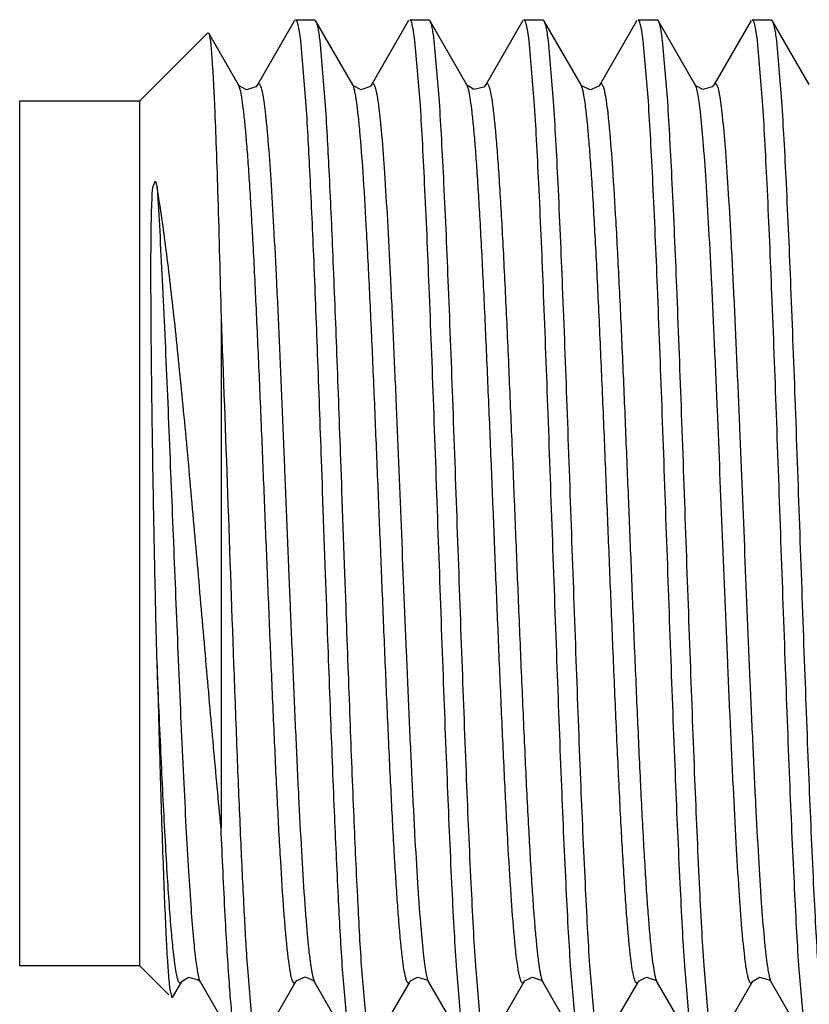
# Model space of a CAD drawing. Header units: inches. Extents: x 0 to 22, y 0 to 17.
# Tile 14 of 42: x 7.793 to 7.986, y 9.142 to 9.382. Entities that reach past the tile are written whole.
import ezdxf

# ---------------------------------------------------------------- set-up
doc = ezdxf.new("R2010")
doc.units = ezdxf.units.IN
doc.header["$LTSCALE"] = 1.21
doc.header["$MEASUREMENT"] = 0
doc.layers.get('0').update_dxf_attribs({"linetype": 'CONTINUOUS'})

msp = doc.modelspace()

# ---------------------------------------------------------------- linework, layer by layer
at = {"color": 7, "linetype": 'CONTINUOUS'}
for p, q in [((7.86025, 9.38135), (7.85124, 9.36576)), ((7.86052, 9.38158), (7.86514, 9.38158)), ((7.86514, 9.38158), (7.86541, 9.38135)), ((7.87443, 9.36576), (7.86541, 9.38135)), ((7.88803, 9.38135), (7.87901, 9.36576)), ((7.8883, 9.38158), (7.89292, 9.38158)), ((7.89292, 9.38158), (7.89319, 9.38136)), ((7.90222, 9.36575), (7.89319, 9.38136)), ((7.91581, 9.38135), (7.90679, 9.36576)), ((7.91608, 9.38158), (7.9207, 9.38158)), ((7.9207, 9.38158), (7.92097, 9.38135)), ((7.92999, 9.36576), (7.92097, 9.38135)), ((7.94359, 9.38135), (7.93457, 9.36576)), ((7.94386, 9.38158), (7.94848, 9.38158)), ((7.94848, 9.38158), (7.94875, 9.38135)), ((7.95776, 9.36576), (7.94874, 9.38135)), ((7.97137, 9.38136), (7.96236, 9.36578)), ((7.97164, 9.38158), (7.97625, 9.38158)), ((7.97625, 9.38158), (7.97652, 9.38136)), ((7.98553, 9.36578), (7.97652, 9.38136)), ((7.8392, 9.3784), (7.82264, 9.36183)), ((7.8392, 9.3784), (7.83938, 9.37833)), ((7.84666, 9.36576), (7.83938, 9.37833)), ((7.86305, 9.36174), (7.86179, 9.37652)), ((7.86641, 9.37652), (7.86767, 9.36174)), ((7.89083, 9.36174), (7.88956, 9.37652)), ((7.89418, 9.37652), (7.89545, 9.36173)), ((7.91861, 9.36174), (7.91734, 9.37652)), ((7.92196, 9.37652), (7.92323, 9.36174)), ((7.94638, 9.36174), (7.94512, 9.37652)), ((7.94974, 9.37652), (7.951, 9.36174)), ((7.97416, 9.36174), (7.9729, 9.37652)), ((7.97752, 9.37652), (7.97878, 9.36173)), ((7.96235, 9.36576), (7.96236, 9.36578)), ((7.84668, 9.36572), (7.84665, 9.36576)), ((7.87448, 9.36568), (7.87443, 9.36576)), ((7.93004, 9.36567), (7.92999, 9.36576)), ((7.95779, 9.36572), (7.95776, 9.36576)), ((7.79339, 9.15133), (7.79339, 9.36183)), ((7.79339, 9.36183), (7.82264, 9.36183)), ((7.82264, 9.15133), (7.82264, 9.36183)), ((7.8264, 9.34225), (7.82683, 9.34071)), ((7.84239, 9.30919), (7.84239, 9.18494)), ((7.86704, 9.2686), (7.86684, 9.27437)), ((7.87146, 9.27437), (7.87166, 9.26876)), ((7.86711, 9.26675), (7.86704, 9.2686)), ((7.87166, 9.26876), (7.87172, 9.26691)), ((7.86782, 9.24663), (7.86711, 9.26675)), ((7.87172, 9.26691), (7.87243, 9.2468)), ((7.86789, 9.24464), (7.86782, 9.24663)), ((7.87243, 9.2468), (7.87251, 9.2448)), ((7.8681, 9.23879), (7.86789, 9.24464)), ((7.87251, 9.2448), (7.87272, 9.23879)), ((7.82264, 9.15133), (7.79339, 9.15133)), ((7.82264, 9.15133), (7.82967, 9.1443)), ((7.84871, 9.15172), (7.84997, 9.13679)), ((7.87315, 9.13665), (7.87189, 9.15143)), ((7.87651, 9.15142), (7.87777, 9.13664)), ((7.90093, 9.13665), (7.89967, 9.15143)), ((7.90429, 9.15142), (7.90555, 9.13664)), ((7.92871, 9.13665), (7.92744, 9.15143)), ((7.93206, 9.15142), (7.93333, 9.13664)), ((7.95648, 9.13665), (7.95522, 9.15143)), ((7.95984, 9.15142), (7.9611, 9.13664)), ((7.98426, 9.13665), (7.983, 9.15143)), ((7.82969, 9.14789), (7.82985, 9.1463)), ((7.83686, 9.14798), (7.83715, 9.14768)), ((7.83059, 9.14364), (7.83277, 9.1474)), ((7.83715, 9.14768), (7.83734, 9.14741)), ((7.83735, 9.1474), (7.84637, 9.13182)), ((7.85153, 9.13182), (7.86054, 9.1474)), ((7.86504, 9.14753), (7.86512, 9.1474)), ((7.86512, 9.1474), (7.87414, 9.13182)), ((7.8793, 9.13182), (7.88832, 9.1474)), ((7.89272, 9.14766), (7.8929, 9.14741)), ((7.8929, 9.1474), (7.90192, 9.13181)), ((7.90708, 9.13181), (7.9161, 9.14741)), ((7.92054, 9.14761), (7.92068, 9.14741)), ((7.92068, 9.1474), (7.92069, 9.14738)), ((7.92069, 9.14738), (7.9297, 9.13181)), ((7.93486, 9.13181), (7.94387, 9.14738)), ((7.94387, 9.14739), (7.94387, 9.14738)), ((7.94832, 9.14761), (7.94845, 9.14741)), ((7.94846, 9.1474), (7.95748, 9.13181)), ((7.96264, 9.13182), (7.97166, 9.1474)), ((7.97604, 9.14768), (7.97623, 9.14741)), ((7.97623, 9.1474), (7.98525, 9.13182)), ((7.82997, 9.14534), (7.8304, 9.14357))]:
    msp.add_line(p, q, dxfattribs=at)
at = {"color": 9, "linetype": 'CONTINUOUS'}
for p, q in [((7.84707, 9.36456), (7.84666, 9.36576)), ((7.90238, 9.36539), (7.90221, 9.36577)), ((7.9303, 9.36496), (7.92999, 9.36576)), ((7.85786, 9.27211), (7.85802, 9.26822)), ((7.85802, 9.26822), (7.85809, 9.26639)), ((7.85809, 9.26639), (7.8589, 9.24628)), ((7.8589, 9.24628), (7.85899, 9.24428)), ((7.85899, 9.24428), (7.8592, 9.23891)), ((7.86471, 9.14859), (7.86512, 9.1474)), ((7.92039, 9.14813), (7.92068, 9.14741)), ((7.94824, 9.14792), (7.94846, 9.14741))]:
    msp.add_line(p, q, dxfattribs=at)
at = {"color": 7, "linetype": 'CONTINUOUS'}
for points in [[(7.85123, 9.36576), (7.85085, 9.36528), (7.84862, 9.36454), (7.84683, 9.36551), (7.84668, 9.36572)], [(7.87901, 9.36576), (7.87864, 9.36529), (7.87651, 9.36453), (7.87466, 9.36545), (7.87448, 9.36568)], [(7.90679, 9.36575), (7.90631, 9.36519), (7.90394, 9.36458), (7.90235, 9.36556), (7.90222, 9.36575)], [(7.93457, 9.36576), (7.93429, 9.36539), (7.93229, 9.36453), (7.93023, 9.36542), (7.93004, 9.36567)], [(7.96234, 9.36575), (7.96189, 9.36522), (7.95963, 9.36456), (7.95794, 9.36551), (7.95779, 9.36572)], [(7.83276, 9.1474), (7.8329, 9.1476), (7.83449, 9.14858), (7.83686, 9.14798)], [(7.86054, 9.1474), (7.86079, 9.14774), (7.86285, 9.14864), (7.86485, 9.14777), (7.86504, 9.14753)], [(7.88832, 9.1474), (7.8885, 9.14766), (7.89018, 9.14861), (7.89245, 9.14795), (7.89272, 9.14766)], [(7.9161, 9.1474), (7.91628, 9.14766), (7.91807, 9.14862), (7.92029, 9.14789), (7.92054, 9.14761)], [(7.94388, 9.1474), (7.9441, 9.14772), (7.94595, 9.14863), (7.94808, 9.14788), (7.94832, 9.14761)], [(7.97165, 9.1474), (7.97179, 9.1476), (7.97338, 9.14858), (7.97575, 9.14798), (7.97604, 9.14768)]]:
    msp.add_lwpolyline(points, dxfattribs=at)
for centre, radius, start, end in [((7.87329, 9.15122), 0.04372, 186.4695, 187.249), ((7.86136, 9.14972), 0.0317, 187.2782, 187.9415)]:
    msp.add_arc(centre, radius, start, end, dxfattribs=at)
for points, knots in [([(7.86179, 9.37652), (7.86169, 9.37726), (7.86155, 9.37828), (7.86133, 9.37954), (7.86117, 9.38026), (7.86102, 9.38082), (7.86089, 9.38118), (7.86077, 9.38139), (7.86068, 9.38152), (7.86058, 9.38158), (7.86052, 9.38158)], [0, 0, 0, 0, 0.419291, 0.585665, 0.723188, 0.832018, 0.912649, 0.942832, 0.966772, 1, 1, 1, 1]), ([(7.86541, 9.38135), (7.86546, 9.38126), (7.86555, 9.38106), (7.86573, 9.38051), (7.86595, 9.37958), (7.86619, 9.37818), (7.86633, 9.37711), (7.86641, 9.37652)], [0, 0, 0, 0, 0.059008, 0.136372, 0.347763, 0.63562, 1, 1, 1, 1]), ([(7.88956, 9.37652), (7.88947, 9.37726), (7.88933, 9.37828), (7.88911, 9.37954), (7.88895, 9.38026), (7.8888, 9.38082), (7.88866, 9.38118), (7.88855, 9.38139), (7.88846, 9.38152), (7.88836, 9.38158), (7.8883, 9.38158)], [0, 0, 0, 0, 0.419289, 0.585663, 0.723186, 0.832016, 0.912647, 0.942831, 0.966772, 1, 1, 1, 1]), ([(7.89319, 9.38136), (7.89324, 9.38127), (7.89333, 9.38107), (7.89351, 9.38052), (7.89372, 9.37959), (7.89396, 9.37819), (7.89411, 9.37711), (7.89418, 9.37652)], [0, 0, 0, 0, 0.058513, 0.135477, 0.346497, 0.634642, 1, 1, 1, 1]), ([(7.91734, 9.37652), (7.91725, 9.37726), (7.91711, 9.37828), (7.91688, 9.37955), (7.91673, 9.38026), (7.91657, 9.38082), (7.91644, 9.38118), (7.91632, 9.38139), (7.91623, 9.38152), (7.91614, 9.38158), (7.91608, 9.38158)], [0, 0, 0, 0, 0.419467, 0.585926, 0.723525, 0.832411, 0.913055, 0.943214, 0.967092, 1, 1, 1, 1]), ([(7.92097, 9.38134), (7.92102, 9.38126), (7.92111, 9.38105), (7.92129, 9.38051), (7.9215, 9.37958), (7.92174, 9.37818), (7.92189, 9.37711), (7.92196, 9.37652)], [0, 0, 0, 0, 0.059152, 0.136625, 0.348108, 0.635882, 1, 1, 1, 1]), ([(7.94512, 9.37652), (7.94503, 9.37726), (7.94489, 9.37828), (7.94466, 9.37954), (7.94451, 9.38026), (7.94435, 9.38082), (7.94422, 9.38118), (7.9441, 9.38139), (7.94401, 9.38152), (7.94392, 9.38158), (7.94386, 9.38158)], [0, 0, 0, 0, 0.419279, 0.585652, 0.723175, 0.832007, 0.912642, 0.942827, 0.96677, 1, 1, 1, 1]), ([(7.94874, 9.38135), (7.94879, 9.38127), (7.94888, 9.38106), (7.94906, 9.38052), (7.94928, 9.37959), (7.94952, 9.37818), (7.94967, 9.37712), (7.94974, 9.37652)], [0, 0, 0, 0, 0.058704, 0.135863, 0.347109, 0.635143, 1, 1, 1, 1]), ([(7.9729, 9.37652), (7.97281, 9.37726), (7.97267, 9.37828), (7.97244, 9.37954), (7.97229, 9.38026), (7.97213, 9.38082), (7.972, 9.38118), (7.97188, 9.38139), (7.97179, 9.38152), (7.9717, 9.38158), (7.97164, 9.38158)], [0, 0, 0, 0, 0.419079, 0.585359, 0.722804, 0.831581, 0.912208, 0.942423, 0.966434, 1, 1, 1, 1]), ([(7.97652, 9.38136), (7.97657, 9.38127), (7.97666, 9.38107), (7.97685, 9.38052), (7.97706, 9.37959), (7.9773, 9.37819), (7.97744, 9.37711), (7.97752, 9.37652)], [0, 0, 0, 0, 0.058513, 0.135476, 0.346496, 0.634641, 1, 1, 1, 1]), ([(7.83938, 9.37833), (7.83942, 9.37826), (7.83949, 9.37808), (7.83957, 9.37774), (7.83966, 9.37727), (7.83979, 9.37642), (7.83994, 9.37504), (7.84011, 9.37303), (7.84028, 9.37055), (7.84046, 9.36761), (7.84063, 9.36423), (7.84074, 9.36182), (7.8408, 9.36055)], [0, 0, 0, 0, 0.013114, 0.032766, 0.059099, 0.092155, 0.178432, 0.291489, 0.430891, 0.595931, 0.785879, 1, 1, 1, 1]), ([(7.86684, 9.27437), (7.86653, 9.283), (7.86593, 9.2996), (7.86501, 9.32314), (7.86409, 9.34363), (7.86341, 9.35615), (7.86305, 9.36174)], [0, 0, 0, 0, 0.296287, 0.569751, 0.807939, 1, 1, 1, 1]), ([(7.86767, 9.36174), (7.86803, 9.35615), (7.86871, 9.34363), (7.86963, 9.32313), (7.87055, 9.2996), (7.87115, 9.283), (7.87146, 9.27437)], [0, 0, 0, 0, 0.192062, 0.430251, 0.703715, 1, 1, 1, 1]), ([(7.89967, 9.15143), (7.89946, 9.15451), (7.89907, 9.16116), (7.89831, 9.17625), (7.89738, 9.19791), (7.89632, 9.22631), (7.89525, 9.25658), (7.89418, 9.28686), (7.89311, 9.31525), (7.89219, 9.33692), (7.89142, 9.352), (7.89103, 9.35866), (7.89083, 9.36174)], [0, 0, 0, 0, 0.04399, 0.095061, 0.215228, 0.353058, 0.500002, 0.646946, 0.784775, 0.904941, 0.956011, 1, 1, 1, 1]), ([(7.89545, 9.36173), (7.89565, 9.35865), (7.89604, 9.35199), (7.89681, 9.33691), (7.89773, 9.31524), (7.8988, 9.28685), (7.89987, 9.25657), (7.90094, 9.2263), (7.902, 9.19791), (7.90293, 9.17624), (7.90369, 9.16116), (7.90408, 9.1545), (7.90429, 9.15142)], [0, 0, 0, 0, 0.043994, 0.095068, 0.21524, 0.353072, 0.500017, 0.646959, 0.784785, 0.904946, 0.956013, 1, 1, 1, 1]), ([(7.92744, 9.15143), (7.92724, 9.15451), (7.92685, 9.16117), (7.92608, 9.17625), (7.92516, 9.19792), (7.9241, 9.22632), (7.92302, 9.25659), (7.92195, 9.28686), (7.92089, 9.31526), (7.91997, 9.33692), (7.9192, 9.352), (7.91881, 9.35866), (7.91861, 9.36174)], [0, 0, 0, 0, 0.043994, 0.095068, 0.21524, 0.353072, 0.500017, 0.646959, 0.784785, 0.904946, 0.956013, 1, 1, 1, 1]), ([(7.92323, 9.36174), (7.92343, 9.35866), (7.92382, 9.352), (7.92458, 9.33692), (7.92551, 9.31525), (7.92657, 9.28685), (7.92764, 9.25658), (7.92871, 9.22631), (7.92978, 9.19791), (7.9307, 9.17625), (7.93147, 9.16116), (7.93186, 9.1545), (7.93206, 9.15142)], [0, 0, 0, 0, 0.04399, 0.095061, 0.215228, 0.353058, 0.500003, 0.646947, 0.784775, 0.904941, 0.956011, 1, 1, 1, 1]), ([(7.95522, 9.15143), (7.95502, 9.15451), (7.95463, 9.16116), (7.95386, 9.17625), (7.95294, 9.19791), (7.95187, 9.22631), (7.9508, 9.25658), (7.94973, 9.28686), (7.94866, 9.31525), (7.94774, 9.33692), (7.94698, 9.352), (7.94658, 9.35866), (7.94638, 9.36174)], [0, 0, 0, 0, 0.04399, 0.09506, 0.215228, 0.353057, 0.500001, 0.646946, 0.784775, 0.904941, 0.95601, 1, 1, 1, 1]), ([(7.951, 9.36174), (7.9512, 9.35866), (7.95159, 9.352), (7.95236, 9.33692), (7.95329, 9.31525), (7.95435, 9.28686), (7.95542, 9.25658), (7.95649, 9.22631), (7.95756, 9.19791), (7.95848, 9.17625), (7.95925, 9.16116), (7.95964, 9.1545), (7.95984, 9.15142)], [0, 0, 0, 0, 0.04399, 0.09506, 0.215228, 0.353057, 0.500002, 0.646946, 0.784775, 0.904941, 0.95601, 1, 1, 1, 1]), ([(7.983, 9.15143), (7.9828, 9.15451), (7.98241, 9.16116), (7.98164, 9.17625), (7.98072, 9.19791), (7.97965, 9.22631), (7.97858, 9.25658), (7.97751, 9.28686), (7.97644, 9.31525), (7.97552, 9.33692), (7.97475, 9.352), (7.97436, 9.35866), (7.97416, 9.36174)], [0, 0, 0, 0, 0.04399, 0.095061, 0.215228, 0.353058, 0.500002, 0.646947, 0.784775, 0.904941, 0.956011, 1, 1, 1, 1]), ([(7.97878, 9.36173), (7.97898, 9.35865), (7.97937, 9.35199), (7.98014, 9.33691), (7.98106, 9.31524), (7.98213, 9.28685), (7.9832, 9.25657), (7.98427, 9.2263), (7.98534, 9.19791), (7.98626, 9.17624), (7.98703, 9.16116), (7.98742, 9.1545), (7.98762, 9.15142)], [0, 0, 0, 0, 0.043994, 0.095068, 0.21524, 0.353072, 0.500017, 0.646959, 0.784785, 0.904946, 0.956013, 1, 1, 1, 1]), ([(7.8408, 9.36055), (7.84095, 9.35715), (7.84123, 9.34971), (7.84179, 9.33259), (7.84215, 9.31887), (7.84239, 9.30919)], [0, 0, 0, 0, 0.198543, 0.43481, 1, 1, 1, 1]), ([(7.82683, 9.2244), (7.82669, 9.22973), (7.82643, 9.24048), (7.8261, 9.25666), (7.82585, 9.27016), (7.82569, 9.28086), (7.82558, 9.28869), (7.82549, 9.29634), (7.82541, 9.30376), (7.82536, 9.31092), (7.82533, 9.31671), (7.82533, 9.32118), (7.82534, 9.32441), (7.82536, 9.32754), (7.82539, 9.3301), (7.82542, 9.3321), (7.82545, 9.33357), (7.82549, 9.33502), (7.82553, 9.33621), (7.82557, 9.33715), (7.82561, 9.33785), (7.82564, 9.33854), (7.82565, 9.33922), (7.82566, 9.33991), (7.82576, 9.34066), (7.82602, 9.34145), (7.82626, 9.34198), (7.8264, 9.34225)], [0, 0, 0, 0, 0.135531, 0.273592, 0.411233, 0.478964, 0.545481, 0.610425, 0.673446, 0.734229, 0.792471, 0.820553, 0.8479, 0.874493, 0.900321, 0.912949, 0.925381, 0.937626, 0.949708, 0.955702, 0.961661, 0.967531, 0.973245, 0.978949, 0.985112, 0.992189, 1, 1, 1, 1]), ([(7.84239, 9.18494), (7.84175, 9.19152), (7.8405, 9.20516), (7.83866, 9.22606), (7.8368, 9.24761), (7.83491, 9.26909), (7.83299, 9.28976), (7.83105, 9.30888), (7.82934, 9.32349), (7.82793, 9.33385), (7.8272, 9.33852), (7.82683, 9.34071)], [0, 0, 0, 0, 0.126841, 0.262348, 0.401978, 0.541281, 0.675484, 0.799722, 0.909411, 0.957379, 1, 1, 1, 1]), ([(7.84239, 9.30919), (7.84295, 9.29486), (7.84399, 9.26579), (7.84525, 9.22979), (7.8463, 9.20177), (7.84708, 9.18294), (7.84785, 9.16645), (7.84841, 9.15631), (7.84871, 9.15172)], [0, 0, 0, 0, 0.273017, 0.553675, 0.685766, 0.806656, 0.912513, 1, 1, 1, 1]), ([(7.87189, 9.15143), (7.87152, 9.15701), (7.87085, 9.16954), (7.86993, 9.19003), (7.86901, 9.21356), (7.86841, 9.23016), (7.8681, 9.23879)], [0, 0, 0, 0, 0.192062, 0.430251, 0.703715, 1, 1, 1, 1]), ([(7.87272, 9.23879), (7.87303, 9.23016), (7.87363, 9.21356), (7.87455, 9.19003), (7.87546, 9.16954), (7.87614, 9.15701), (7.87651, 9.15142)], [0, 0, 0, 0, 0.296287, 0.569751, 0.807939, 1, 1, 1, 1]), ([(7.82683, 9.2244), (7.82706, 9.21576), (7.8275, 9.19969), (7.8281, 9.18052), (7.8286, 9.16736), (7.82894, 9.1595), (7.82928, 9.15316), (7.82954, 9.14947), (7.82969, 9.14789)], [0, 0, 0, 0, 0.338582, 0.629698, 0.751452, 0.854777, 0.938021, 1, 1, 1, 1]), ([(7.84441, 9.14705), (7.84423, 9.14958), (7.84387, 9.15508), (7.84316, 9.16771), (7.8427, 9.17781), (7.84239, 9.18494)], [0, 0, 0, 0, 0.200524, 0.436432, 1, 1, 1, 1]), ([(7.84637, 9.13182), (7.84632, 9.1319), (7.84623, 9.1321), (7.84605, 9.13263), (7.84584, 9.13354), (7.84561, 9.1349), (7.84537, 9.13664), (7.84513, 9.13874), (7.84478, 9.14224), (7.84456, 9.14506), (7.84441, 9.14705)], [0, 0, 0, 0, 0.01855, 0.042852, 0.109171, 0.199302, 0.313143, 0.450474, 0.611026, 1, 1, 1, 1])]:
    msp.add_open_spline(points, degree=3, knots=knots, dxfattribs=at)
at = {"color": 9, "linetype": 'CONTINUOUS'}
for points, knots in [([(7.85124, 9.36576), (7.85128, 9.36583), (7.85135, 9.36595), (7.85153, 9.36605), (7.85168, 9.36599), (7.85177, 9.36589), (7.85188, 9.36572), (7.85201, 9.36543), (7.85217, 9.36497), (7.85232, 9.36437), (7.85241, 9.36392), (7.85246, 9.36367)], [0, 0, 0, 0, 0.081997, 0.136505, 0.189591, 0.225032, 0.268872, 0.385524, 0.544598, 0.748763, 1, 1, 1, 1]), ([(7.87901, 9.36576), (7.87904, 9.36581), (7.8791, 9.36591), (7.87921, 9.36601), (7.87934, 9.36604), (7.87946, 9.36599), (7.87956, 9.36587), (7.87967, 9.3657), (7.87978, 9.36546), (7.87988, 9.36515), (7.87999, 9.36477), (7.88015, 9.36413), (7.88035, 9.36313), (7.88057, 9.36171), (7.88071, 9.36065), (7.88079, 9.36008)], [0, 0, 0, 0, 0.028074, 0.048813, 0.065198, 0.082225, 0.104517, 0.134581, 0.17364, 0.222386, 0.281272, 0.350661, 0.52206, 0.73814, 1, 1, 1, 1]), ([(7.90679, 9.36576), (7.90683, 9.36582), (7.90689, 9.36592), (7.90702, 9.36603), (7.90717, 9.36603), (7.9073, 9.36593), (7.90742, 9.36576), (7.90754, 9.3655), (7.90766, 9.36516), (7.90773, 9.3649), (7.90777, 9.36476)], [0, 0, 0, 0, 0.108715, 0.185948, 0.249307, 0.325091, 0.431654, 0.577234, 0.765871, 1, 1, 1, 1]), ([(7.93457, 9.36576), (7.9346, 9.36581), (7.93465, 9.36589), (7.93474, 9.36598), (7.93484, 9.36603), (7.93495, 9.36602), (7.93505, 9.36595), (7.93519, 9.36578), (7.93535, 9.36543), (7.93554, 9.36485), (7.93582, 9.36364), (7.93599, 9.36262), (7.9361, 9.36186)], [0, 0, 0, 0, 0.034167, 0.060433, 0.08111, 0.100258, 0.122647, 0.151671, 0.235912, 0.360242, 0.527794, 1, 1, 1, 1]), ([(7.96235, 9.36577), (7.96238, 9.36582), (7.96243, 9.3659), (7.96252, 9.36599), (7.96262, 9.36603), (7.96272, 9.36602), (7.96282, 9.36596), (7.96295, 9.3658), (7.96303, 9.36564), (7.96308, 9.36552)], [0, 0, 0, 0, 0.145038, 0.257256, 0.346269, 0.428683, 0.524042, 0.646559, 1, 1, 1, 1]), ([(7.85922, 9.15004), (7.85907, 9.15086), (7.8588, 9.15277), (7.85843, 9.15605), (7.85805, 9.16013), (7.8575, 9.16714), (7.85683, 9.17765), (7.85606, 9.19203), (7.85531, 9.20821), (7.85456, 9.2254), (7.85385, 9.24278), (7.85315, 9.26012), (7.85245, 9.27747), (7.85172, 9.29485), (7.85097, 9.31173), (7.85021, 9.32727), (7.84954, 9.33902), (7.84899, 9.34717), (7.8486, 9.35219), (7.84822, 9.35643), (7.84785, 9.35985), (7.84749, 9.36248), (7.84722, 9.36396), (7.84707, 9.36456)], [0, 0, 0, 0, 0.011622, 0.026958, 0.046066, 0.068875, 0.124991, 0.19309, 0.269809, 0.351131, 0.433177, 0.512688, 0.593345, 0.675534, 0.755478, 0.829136, 0.892688, 0.919716, 0.943195, 0.962988, 0.979017, 0.99131, 1, 1, 1, 1]), ([(7.85246, 9.36367), (7.85259, 9.36302), (7.85283, 9.36153), (7.85315, 9.35897), (7.85348, 9.35579), (7.85396, 9.35032), (7.85455, 9.34204), (7.85522, 9.33053), (7.8559, 9.31727), (7.85657, 9.30276), (7.85722, 9.28756), (7.85765, 9.27727), (7.85786, 9.27211)], [0, 0, 0, 0, 0.021415, 0.049453, 0.084297, 0.125929, 0.228956, 0.355996, 0.502662, 0.663154, 0.830959, 1, 1, 1, 1]), ([(7.87541, 9.36147), (7.87533, 9.362), (7.87519, 9.36295), (7.87495, 9.36419), (7.87471, 9.3651), (7.87454, 9.36558), (7.87443, 9.36576)], [0, 0, 0, 0, 0.365534, 0.651795, 0.861609, 1, 1, 1, 1]), ([(7.91452, 9.15162), (7.91438, 9.15262), (7.9141, 9.1549), (7.91355, 9.16052), (7.91289, 9.16948), (7.91213, 9.18227), (7.91136, 9.19735), (7.91061, 9.21397), (7.90987, 9.23131), (7.90917, 9.24868), (7.90847, 9.26603), (7.90776, 9.2834), (7.90702, 9.30071), (7.90627, 9.31723), (7.9056, 9.33013), (7.90506, 9.33943), (7.90467, 9.34543), (7.90428, 9.3507), (7.9039, 9.35518), (7.90353, 9.35887), (7.90316, 9.36174), (7.90285, 9.36364), (7.90258, 9.36477), (7.90245, 9.3652), (7.90238, 9.36539)], [0, 0, 0, 0, 0.014169, 0.032126, 0.07918, 0.139893, 0.211609, 0.290662, 0.372955, 0.454665, 0.534153, 0.616084, 0.698246, 0.776811, 0.847686, 0.879075, 0.907274, 0.931987, 0.953029, 0.97031, 0.983813, 0.993653, 0.997247, 1, 1, 1, 1]), ([(7.90777, 9.36476), (7.90793, 9.36416), (7.90821, 9.36268), (7.90859, 9.36001), (7.90897, 9.35647), (7.90937, 9.35206), (7.90977, 9.3468), (7.91034, 9.33821), (7.91103, 9.32582), (7.91183, 9.30947), (7.9126, 9.29179), (7.91335, 9.2737), (7.91408, 9.25564), (7.91481, 9.23757), (7.91556, 9.21949), (7.91634, 9.2019), (7.91714, 9.18574), (7.91783, 9.17357), (7.9184, 9.1652), (7.9188, 9.16011), (7.9192, 9.15588), (7.91958, 9.15253), (7.91991, 9.15028), (7.92018, 9.14891), (7.92032, 9.14836), (7.92039, 9.14813)], [0, 0, 0, 0, 0.008524, 0.020899, 0.037275, 0.05769, 0.082059, 0.110218, 0.1766, 0.253464, 0.336476, 0.42119, 0.503597, 0.586327, 0.671054, 0.753639, 0.829598, 0.894663, 0.922051, 0.945599, 0.965174, 0.980701, 0.992256, 0.996592, 1, 1, 1, 1]), ([(7.94285, 9.1486), (7.94269, 9.14922), (7.94241, 9.15077), (7.94203, 9.15353), (7.94165, 9.15715), (7.94126, 9.16163), (7.94086, 9.16695), (7.94029, 9.17558), (7.9396, 9.18798), (7.93881, 9.20431), (7.93804, 9.22192), (7.9373, 9.2399), (7.93657, 9.25785), (7.93585, 9.27581), (7.9351, 9.29379), (7.93433, 9.31127), (7.93354, 9.32734), (7.93285, 9.33946), (7.93228, 9.3478), (7.93188, 9.35289), (7.93149, 9.35712), (7.93111, 9.3605), (7.93078, 9.36277), (7.9305, 9.36416), (7.93037, 9.36472), (7.9303, 9.36496)], [0, 0, 0, 0, 0.008969, 0.02177, 0.038541, 0.059302, 0.083964, 0.112348, 0.178969, 0.255795, 0.338539, 0.422842, 0.504795, 0.58718, 0.671504, 0.753687, 0.829313, 0.894185, 0.921544, 0.94511, 0.964748, 0.980383, 0.992082, 0.996501, 1, 1, 1, 1]), ([(7.95904, 9.35912), (7.95894, 9.35997), (7.95875, 9.36148), (7.95844, 9.36343), (7.95817, 9.36469), (7.95794, 9.3654), (7.95783, 9.36566), (7.95777, 9.36576)], [0, 0, 0, 0, 0.379202, 0.669722, 0.874707, 0.946786, 1, 1, 1, 1]), ([(7.96308, 9.36552), (7.96314, 9.36537), (7.96326, 9.36502), (7.9635, 9.36409), (7.96379, 9.36253), (7.96412, 9.36016), (7.96432, 9.35835), (7.96443, 9.35734)], [0, 0, 0, 0, 0.058451, 0.13474, 0.343869, 0.631404, 1, 1, 1, 1]), ([(7.88754, 9.14776), (7.88748, 9.14794), (7.88734, 9.14836), (7.88708, 9.14948), (7.88677, 9.15136), (7.8864, 9.15422), (7.88603, 9.15788), (7.88565, 9.16234), (7.88526, 9.16759), (7.88487, 9.17357), (7.88432, 9.18285), (7.88366, 9.19572), (7.88291, 9.21222), (7.88217, 9.22952), (7.88146, 9.2469), (7.88076, 9.26424), (7.88005, 9.2816), (7.87932, 9.29894), (7.87857, 9.31558), (7.8778, 9.33069), (7.87704, 9.34351), (7.87638, 9.3525), (7.87582, 9.35816), (7.87555, 9.36046), (7.87541, 9.36147)], [0, 0, 0, 0, 0.002713, 0.006265, 0.016016, 0.029426, 0.046613, 0.06756, 0.092182, 0.120296, 0.151607, 0.22236, 0.300853, 0.382998, 0.464965, 0.544464, 0.626141, 0.708457, 0.787593, 0.859451, 0.920357, 0.967637, 0.985712, 1, 1, 1, 1]), ([(7.9361, 9.36186), (7.93624, 9.36089), (7.93652, 9.35868), (7.93707, 9.35319), (7.93773, 9.34439), (7.93849, 9.33177), (7.93926, 9.31682), (7.94002, 9.30028), (7.94075, 9.28297), (7.94146, 9.2656), (7.94216, 9.24827), (7.94286, 9.2309), (7.9436, 9.21358), (7.94435, 9.19699), (7.94501, 9.184), (7.94556, 9.1746), (7.94595, 9.16851), (7.94634, 9.16314), (7.94672, 9.15855), (7.94709, 9.15476), (7.94746, 9.15177), (7.94778, 9.14978), (7.94804, 9.14859), (7.94817, 9.14812), (7.94824, 9.14792)], [0, 0, 0, 0, 0.013697, 0.031168, 0.077264, 0.137116, 0.208149, 0.286753, 0.368845, 0.450607, 0.529981, 0.611643, 0.693793, 0.77262, 0.844036, 0.875789, 0.904399, 0.929569, 0.951088, 0.968867, 0.982867, 0.993191, 0.997021, 1, 1, 1, 1]), ([(7.88079, 9.36008), (7.88091, 9.35908), (7.88115, 9.35686), (7.88164, 9.3516), (7.88223, 9.34352), (7.88291, 9.33221), (7.88359, 9.31904), (7.88427, 9.30453), (7.88515, 9.28417), (7.88619, 9.25846), (7.88723, 9.23273), (7.8881, 9.21231), (7.88877, 9.19756), (7.88945, 9.18401), (7.89014, 9.17221), (7.89081, 9.16255), (7.89131, 9.15689), (7.89158, 9.15447)], [0, 0, 0, 0, 0.014673, 0.032438, 0.077004, 0.132685, 0.197581, 0.269102, 0.344294, 0.494495, 0.643918, 0.71956, 0.792257, 0.859022, 0.917153, 0.964563, 1, 1, 1, 1]), ([(7.96983, 9.15352), (7.96971, 9.15455), (7.96946, 9.15683), (7.96898, 9.16223), (7.96839, 9.17045), (7.9677, 9.18192), (7.96702, 9.19521), (7.96635, 9.20979), (7.96547, 9.23017), (7.96443, 9.25587), (7.96339, 9.28159), (7.96252, 9.30198), (7.96185, 9.31666), (7.96116, 9.33009), (7.96048, 9.34174), (7.95981, 9.35122), (7.95931, 9.35677), (7.95904, 9.35912)], [0, 0, 0, 0, 0.015159, 0.033401, 0.078875, 0.135333, 0.200817, 0.272703, 0.348024, 0.497925, 0.647531, 0.723021, 0.79535, 0.861539, 0.918921, 0.965468, 1, 1, 1, 1]), ([(7.96443, 9.35734), (7.9647, 9.35474), (7.9652, 9.34872), (7.96588, 9.33858), (7.96656, 9.32636), (7.96724, 9.31251), (7.96791, 9.29758), (7.96877, 9.27713), (7.96981, 9.25139), (7.97085, 9.22573), (7.97174, 9.20545), (7.97242, 9.19119), (7.9731, 9.17838), (7.97378, 9.16752), (7.97437, 9.15986), (7.97485, 9.15495), (7.9751, 9.15292), (7.97522, 9.15201)], [0, 0, 0, 0, 0.038124, 0.088048, 0.148312, 0.216668, 0.290329, 0.366312, 0.515225, 0.666192, 0.740931, 0.81135, 0.874549, 0.92806, 0.970145, 0.986621, 1, 1, 1, 1]), ([(7.82683, 9.34071), (7.82706, 9.3372), (7.82749, 9.32971), (7.82832, 9.31339), (7.82929, 9.29147), (7.83039, 9.26464), (7.83148, 9.23752), (7.83241, 9.21514), (7.83322, 9.1976), (7.83382, 9.18558), (7.83442, 9.17485), (7.83502, 9.16573), (7.83561, 9.15841), (7.83604, 9.15417), (7.83628, 9.15238)], [0, 0, 0, 0, 0.056007, 0.11936, 0.259984, 0.404916, 0.546573, 0.691757, 0.761252, 0.825771, 0.883293, 0.93217, 0.97124, 1, 1, 1, 1]), ([(7.8592, 9.23891), (7.85942, 9.23363), (7.85986, 9.22313), (7.86053, 9.20769), (7.86121, 9.19308), (7.8619, 9.17988), (7.8625, 9.17002), (7.863, 9.16323), (7.86334, 9.15905), (7.86368, 9.15551), (7.86401, 9.15263), (7.86434, 9.15039), (7.86458, 9.14911), (7.86471, 9.14859)], [0, 0, 0, 0, 0.175226, 0.348158, 0.512078, 0.660039, 0.786032, 0.839366, 0.885738, 0.924989, 0.957014, 0.981939, 1, 1, 1, 1]), ([(7.83088, 9.15403), (7.83069, 9.15567), (7.83033, 9.15941), (7.82983, 9.16569), (7.82933, 9.17324), (7.82862, 9.18545), (7.82777, 9.20263), (7.82715, 9.2169), (7.82683, 9.2244)], [0, 0, 0, 0, 0.070425, 0.160004, 0.267901, 0.392313, 0.680592, 1, 1, 1, 1]), ([(7.83223, 9.14728), (7.83216, 9.14737), (7.83204, 9.1476), (7.83188, 9.14804), (7.83172, 9.14863), (7.83148, 9.14974), (7.83118, 9.15156), (7.83099, 9.15313), (7.83088, 9.15403)], [0, 0, 0, 0, 0.046582, 0.1133, 0.201801, 0.313199, 0.607439, 1, 1, 1, 1]), ([(7.89158, 9.15447), (7.89168, 9.15356), (7.89188, 9.15196), (7.8922, 9.14989), (7.89248, 9.14855), (7.89272, 9.1478), (7.89284, 9.14752), (7.8929, 9.14741)], [0, 0, 0, 0, 0.380161, 0.670992, 0.875675, 0.947351, 1, 1, 1, 1]), ([(7.97165, 9.1474), (7.97162, 9.14735), (7.97156, 9.14725), (7.97145, 9.14715), (7.97132, 9.14713), (7.9712, 9.14719), (7.97109, 9.14731), (7.97098, 9.1475), (7.97087, 9.14776), (7.97076, 9.14809), (7.97065, 9.1485), (7.97048, 9.14919), (7.97028, 9.15026), (7.97005, 9.15178), (7.9699, 9.1529), (7.96983, 9.15352)], [0, 0, 0, 0, 0.026855, 0.046531, 0.062185, 0.078986, 0.101415, 0.131782, 0.171211, 0.220343, 0.279613, 0.349373, 0.521412, 0.737923, 1, 1, 1, 1]), ([(7.83628, 9.15238), (7.83636, 9.15176), (7.83652, 9.15065), (7.83678, 9.14921), (7.83701, 9.14826), (7.8372, 9.14771), (7.83729, 9.1475), (7.83734, 9.14741)], [0, 0, 0, 0, 0.369249, 0.656694, 0.865167, 0.941343, 1, 1, 1, 1]), ([(7.9161, 9.1474), (7.91607, 9.14735), (7.91602, 9.14727), (7.91592, 9.14717), (7.91581, 9.14713), (7.91571, 9.14715), (7.91561, 9.14722), (7.91546, 9.14741), (7.9153, 9.1478), (7.91511, 9.14842), (7.91491, 9.14927), (7.91471, 9.15036), (7.91459, 9.15117), (7.91452, 9.15162)], [0, 0, 0, 0, 0.032684, 0.057621, 0.077266, 0.095884, 0.118245, 0.147536, 0.232669, 0.357972, 0.526447, 0.740064, 1, 1, 1, 1]), ([(7.97522, 9.15201), (7.9753, 9.15144), (7.97545, 9.15042), (7.9757, 9.14909), (7.97594, 9.14812), (7.97612, 9.1476), (7.97623, 9.14741)], [0, 0, 0, 0, 0.3666, 0.653241, 0.862704, 1, 1, 1, 1]), ([(7.86054, 9.1474), (7.86052, 9.14736), (7.86047, 9.14729), (7.86039, 9.1472), (7.86031, 9.14714), (7.86018, 9.14713), (7.86006, 9.14721), (7.85997, 9.14733), (7.85985, 9.14754), (7.8597, 9.14791), (7.85954, 9.14847), (7.85937, 9.1492), (7.85927, 9.14974), (7.85922, 9.15004)], [0, 0, 0, 0, 0.041072, 0.073772, 0.099935, 0.122725, 0.174291, 0.210358, 0.25531, 0.374953, 0.537431, 0.745198, 1, 1, 1, 1]), ([(7.88832, 9.1474), (7.88829, 9.14735), (7.88824, 9.14727), (7.88814, 9.14717), (7.88803, 9.14713), (7.88792, 9.14715), (7.88782, 9.14723), (7.88768, 9.14742), (7.8876, 9.14761), (7.88754, 9.14776)], [0, 0, 0, 0, 0.139279, 0.245205, 0.328561, 0.408093, 0.504464, 0.631202, 1, 1, 1, 1]), ([(7.94387, 9.14739), (7.94384, 9.14733), (7.94377, 9.14723), (7.94363, 9.14713), (7.94347, 9.14714), (7.94334, 9.14727), (7.94322, 9.14747), (7.94309, 9.14776), (7.94297, 9.14814), (7.94289, 9.14843), (7.94285, 9.1486)], [0, 0, 0, 0, 0.101161, 0.172132, 0.232503, 0.309176, 0.418701, 0.56819, 0.761203, 1, 1, 1, 1]), ([(7.83276, 9.1474), (7.83273, 9.14733), (7.83266, 9.14723), (7.83251, 9.14712), (7.83234, 9.14716), (7.83227, 9.14724), (7.83223, 9.14728)], [0, 0, 0, 0, 0.32275, 0.545466, 0.740197, 1, 1, 1, 1])]:
    msp.add_open_spline(points, degree=3, knots=knots, dxfattribs=at)

doc.saveas('drawing.dxf')
